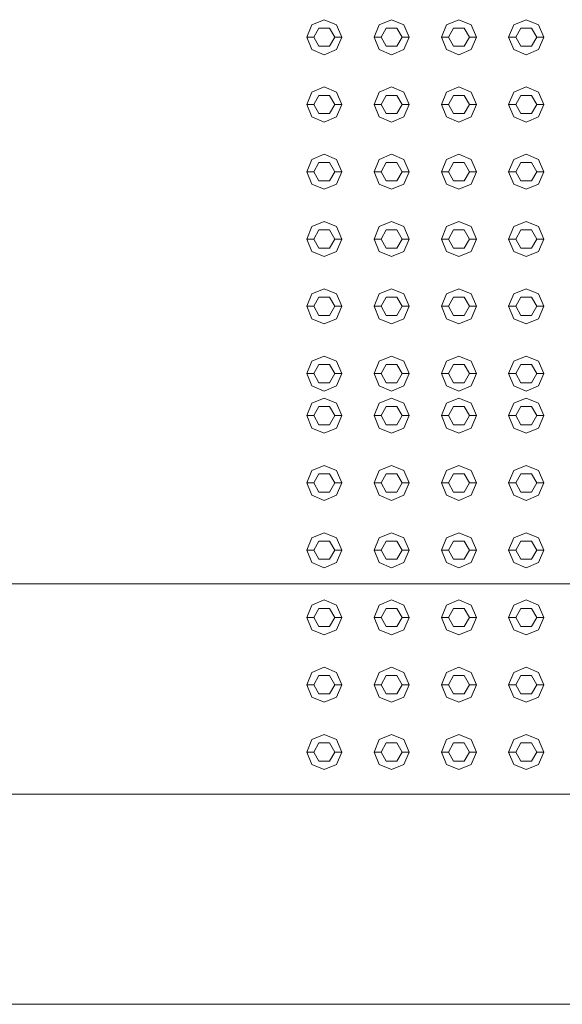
# Model space of a CAD drawing. Header units: millimetres. Extents: x -261 to 187, y -214 to 106.
# Tile 204 of 256: x -191.704 to -191.317, y -162.051 to -161.348. Entities that reach past the tile are written whole.
import ezdxf

# ---------------------------------------------------------------- set-up
doc = ezdxf.new("R2010")
doc.units = ezdxf.units.MM
doc.header["$LTSCALE"] = 0.005
doc.header["$MEASUREMENT"] = 0
for name, color, linetype, lineweight in [('IFC-Elemento construtivo genérico-Contorno', 9, 'Continuous', 5), ('IFC-Parede-Contorno', 9, 'Continuous', 5), ('IFC-Viga-Contorno', 9, 'Continuous', 5)]:
    doc.layers.add(name, color=color, linetype=linetype, lineweight=lineweight)

msp = doc.modelspace()

# ---------------------------------------------------------------- linework, layer by layer
at = {"layer": 'IFC-Elemento construtivo genérico-Contorno', "lineweight": 5}
for p, q in [((-191.49587, -161.35194), (-191.48703, -161.34828)), ((-191.48703, -161.34828), (-191.47819, -161.35194)), ((-191.44787, -161.35194), (-191.43903, -161.34828)), ((-191.43903, -161.34828), (-191.43019, -161.35194)), ((-191.39987, -161.35194), (-191.39104, -161.34828)), ((-191.39104, -161.34828), (-191.3822, -161.35194)), ((-191.35188, -161.35194), (-191.34304, -161.34828)), ((-191.34304, -161.34828), (-191.3342, -161.35194)), ((-191.49952, -161.36078), (-191.49587, -161.35194)), ((-191.49453, -161.36078), (-191.49078, -161.35429)), ((-191.49078, -161.35429), (-191.48328, -161.35429)), ((-191.48328, -161.35429), (-191.47953, -161.36078)), ((-191.47819, -161.35194), (-191.47453, -161.36078)), ((-191.45153, -161.36078), (-191.44787, -161.35194)), ((-191.44653, -161.36078), (-191.44278, -161.35429)), ((-191.44278, -161.35429), (-191.43528, -161.35429)), ((-191.43528, -161.35429), (-191.43153, -161.36078)), ((-191.43019, -161.35194), (-191.42653, -161.36078)), ((-191.40353, -161.36078), (-191.39987, -161.35194)), ((-191.39853, -161.36078), (-191.39478, -161.35429)), ((-191.39478, -161.35429), (-191.38729, -161.35429)), ((-191.38729, -161.35429), (-191.38354, -161.36078)), ((-191.3822, -161.35194), (-191.37854, -161.36078)), ((-191.35554, -161.36078), (-191.35188, -161.35194)), ((-191.35054, -161.36078), (-191.34679, -161.35429)), ((-191.34679, -161.35429), (-191.33929, -161.35429)), ((-191.33929, -161.35429), (-191.33554, -161.36078)), ((-191.3342, -161.35194), (-191.33054, -161.36078)), ((-191.49952, -161.36078), (-191.49453, -161.36078)), ((-191.49952, -161.36078), (-191.49587, -161.36962)), ((-191.49453, -161.36078), (-191.49078, -161.36727)), ((-191.48328, -161.36727), (-191.47953, -161.36078)), ((-191.47953, -161.36078), (-191.47453, -161.36078)), ((-191.47819, -161.36962), (-191.47453, -161.36078)), ((-191.45153, -161.36078), (-191.44653, -161.36078)), ((-191.45153, -161.36078), (-191.44787, -161.36962)), ((-191.44653, -161.36078), (-191.44278, -161.36727)), ((-191.43528, -161.36727), (-191.43153, -161.36078)), ((-191.43153, -161.36078), (-191.42653, -161.36078)), ((-191.43019, -161.36962), (-191.42653, -161.36078)), ((-191.40353, -161.36078), (-191.39853, -161.36078)), ((-191.40353, -161.36078), (-191.39987, -161.36962)), ((-191.39853, -161.36078), (-191.39478, -161.36727)), ((-191.38729, -161.36727), (-191.38354, -161.36078)), ((-191.38354, -161.36078), (-191.37854, -161.36078)), ((-191.3822, -161.36962), (-191.37854, -161.36078)), ((-191.35554, -161.36078), (-191.35054, -161.36078)), ((-191.35554, -161.36078), (-191.35188, -161.36962)), ((-191.35054, -161.36078), (-191.34679, -161.36727)), ((-191.33929, -161.36727), (-191.33554, -161.36078)), ((-191.33554, -161.36078), (-191.33054, -161.36078)), ((-191.3342, -161.36962), (-191.33054, -161.36078)), ((-191.49587, -161.36962), (-191.48703, -161.37328)), ((-191.49078, -161.36727), (-191.48328, -161.36727)), ((-191.48703, -161.37328), (-191.47819, -161.36962)), ((-191.44787, -161.36962), (-191.43903, -161.37328)), ((-191.44278, -161.36727), (-191.43528, -161.36727)), ((-191.43903, -161.37328), (-191.43019, -161.36962)), ((-191.39987, -161.36962), (-191.39104, -161.37328)), ((-191.39478, -161.36727), (-191.38729, -161.36727)), ((-191.39104, -161.37328), (-191.3822, -161.36962)), ((-191.35188, -161.36962), (-191.34304, -161.37328)), ((-191.34679, -161.36727), (-191.33929, -161.36727)), ((-191.34304, -161.37328), (-191.3342, -161.36962)), ((-191.49952, -161.40877), (-191.49587, -161.39994)), ((-191.49587, -161.39994), (-191.48703, -161.39628)), ((-191.48703, -161.39628), (-191.47819, -161.39994)), ((-191.47819, -161.39994), (-191.47453, -161.40877)), ((-191.45153, -161.40877), (-191.44787, -161.39994)), ((-191.44787, -161.39994), (-191.43903, -161.39628)), ((-191.43903, -161.39628), (-191.43019, -161.39994)), ((-191.43019, -161.39994), (-191.42653, -161.40877)), ((-191.40353, -161.40877), (-191.39987, -161.39994)), ((-191.39987, -161.39994), (-191.39104, -161.39628)), ((-191.39104, -161.39628), (-191.3822, -161.39994)), ((-191.3822, -161.39994), (-191.37854, -161.40877)), ((-191.35554, -161.40877), (-191.35188, -161.39994)), ((-191.35188, -161.39994), (-191.34304, -161.39628)), ((-191.34304, -161.39628), (-191.3342, -161.39994)), ((-191.3342, -161.39994), (-191.33054, -161.40877)), ((-191.49453, -161.40877), (-191.49078, -161.40228)), ((-191.49078, -161.40228), (-191.48328, -161.40228)), ((-191.48328, -161.40228), (-191.47953, -161.40877)), ((-191.44653, -161.40877), (-191.44278, -161.40228)), ((-191.44278, -161.40228), (-191.43528, -161.40228)), ((-191.43528, -161.40228), (-191.43153, -161.40877)), ((-191.39853, -161.40877), (-191.39478, -161.40228)), ((-191.39478, -161.40228), (-191.38729, -161.40228)), ((-191.38729, -161.40228), (-191.38354, -161.40877)), ((-191.35054, -161.40877), (-191.34679, -161.40228)), ((-191.34679, -161.40228), (-191.33929, -161.40228)), ((-191.33929, -161.40228), (-191.33554, -161.40877)), ((-191.49952, -161.40877), (-191.49453, -161.40877)), ((-191.49952, -161.40877), (-191.49587, -161.41762)), ((-191.49453, -161.40877), (-191.49078, -161.41527)), ((-191.48328, -161.41527), (-191.47953, -161.40877)), ((-191.47953, -161.40877), (-191.47453, -161.40877)), ((-191.47819, -161.41762), (-191.47453, -161.40877)), ((-191.45153, -161.40877), (-191.44653, -161.40877)), ((-191.45153, -161.40877), (-191.44787, -161.41762)), ((-191.44653, -161.40877), (-191.44278, -161.41527)), ((-191.43528, -161.41527), (-191.43153, -161.40877)), ((-191.43153, -161.40877), (-191.42653, -161.40877)), ((-191.43019, -161.41762), (-191.42653, -161.40877)), ((-191.40353, -161.40877), (-191.39853, -161.40877)), ((-191.40353, -161.40877), (-191.39987, -161.41762)), ((-191.39853, -161.40877), (-191.39478, -161.41527)), ((-191.38729, -161.41527), (-191.38354, -161.40877)), ((-191.38354, -161.40877), (-191.37854, -161.40877)), ((-191.3822, -161.41762), (-191.37854, -161.40877)), ((-191.35554, -161.40877), (-191.35054, -161.40877)), ((-191.35554, -161.40877), (-191.35188, -161.41762)), ((-191.35054, -161.40877), (-191.34679, -161.41527)), ((-191.33929, -161.41527), (-191.33554, -161.40877)), ((-191.33554, -161.40877), (-191.33054, -161.40877)), ((-191.3342, -161.41762), (-191.33054, -161.40877)), ((-191.49587, -161.41762), (-191.48703, -161.42127)), ((-191.49078, -161.41527), (-191.48328, -161.41527)), ((-191.48703, -161.42127), (-191.47819, -161.41762)), ((-191.44787, -161.41762), (-191.43903, -161.42127)), ((-191.44278, -161.41527), (-191.43528, -161.41527)), ((-191.43903, -161.42127), (-191.43019, -161.41762)), ((-191.39987, -161.41762), (-191.39104, -161.42127)), ((-191.39478, -161.41527), (-191.38729, -161.41527)), ((-191.39104, -161.42127), (-191.3822, -161.41762)), ((-191.35188, -161.41762), (-191.34304, -161.42127)), ((-191.34679, -161.41527), (-191.33929, -161.41527)), ((-191.34304, -161.42127), (-191.3342, -161.41762)), ((-191.49952, -161.45677), (-191.49587, -161.44794)), ((-191.49587, -161.44794), (-191.48703, -161.44427)), ((-191.48703, -161.44427), (-191.47819, -161.44794)), ((-191.47819, -161.44794), (-191.47453, -161.45677)), ((-191.45153, -161.45677), (-191.44787, -161.44794)), ((-191.44787, -161.44794), (-191.43903, -161.44427)), ((-191.43903, -161.44427), (-191.43019, -161.44794)), ((-191.43019, -161.44794), (-191.42653, -161.45677)), ((-191.40353, -161.45677), (-191.39987, -161.44794)), ((-191.39987, -161.44794), (-191.39104, -161.44427)), ((-191.39104, -161.44427), (-191.3822, -161.44794)), ((-191.3822, -161.44794), (-191.37854, -161.45677)), ((-191.35554, -161.45677), (-191.35188, -161.44794)), ((-191.35188, -161.44794), (-191.34304, -161.44427)), ((-191.34304, -161.44427), (-191.3342, -161.44794)), ((-191.3342, -161.44794), (-191.33054, -161.45677)), ((-191.49453, -161.45677), (-191.49078, -161.45028)), ((-191.49078, -161.45028), (-191.48328, -161.45028)), ((-191.48328, -161.45028), (-191.47953, -161.45677)), ((-191.44653, -161.45677), (-191.44278, -161.45028)), ((-191.44278, -161.45028), (-191.43528, -161.45028)), ((-191.43528, -161.45028), (-191.43153, -161.45677)), ((-191.39853, -161.45677), (-191.39478, -161.45028)), ((-191.39478, -161.45028), (-191.38729, -161.45028)), ((-191.38729, -161.45028), (-191.38354, -161.45677)), ((-191.35054, -161.45677), (-191.34679, -161.45028)), ((-191.34679, -161.45028), (-191.33929, -161.45028)), ((-191.33929, -161.45028), (-191.33554, -161.45677)), ((-191.49952, -161.45677), (-191.49453, -161.45677)), ((-191.49952, -161.45677), (-191.49587, -161.46561)), ((-191.49453, -161.45677), (-191.49078, -161.46327)), ((-191.49078, -161.46327), (-191.48328, -161.46327)), ((-191.48328, -161.46327), (-191.47953, -161.45677)), ((-191.47953, -161.45677), (-191.47453, -161.45677)), ((-191.47819, -161.46561), (-191.47453, -161.45677)), ((-191.45153, -161.45677), (-191.44653, -161.45677)), ((-191.45153, -161.45677), (-191.44787, -161.46561)), ((-191.44653, -161.45677), (-191.44278, -161.46327)), ((-191.44278, -161.46327), (-191.43528, -161.46327)), ((-191.43528, -161.46327), (-191.43153, -161.45677)), ((-191.43153, -161.45677), (-191.42653, -161.45677)), ((-191.43019, -161.46561), (-191.42653, -161.45677)), ((-191.40353, -161.45677), (-191.39853, -161.45677)), ((-191.40353, -161.45677), (-191.39987, -161.46561)), ((-191.39853, -161.45677), (-191.39478, -161.46327)), ((-191.39478, -161.46327), (-191.38729, -161.46327)), ((-191.38729, -161.46327), (-191.38354, -161.45677)), ((-191.38354, -161.45677), (-191.37854, -161.45677)), ((-191.3822, -161.46561), (-191.37854, -161.45677)), ((-191.35554, -161.45677), (-191.35054, -161.45677)), ((-191.35554, -161.45677), (-191.35188, -161.46561)), ((-191.35054, -161.45677), (-191.34679, -161.46327)), ((-191.34679, -161.46327), (-191.33929, -161.46327)), ((-191.33929, -161.46327), (-191.33554, -161.45677)), ((-191.33554, -161.45677), (-191.33054, -161.45677)), ((-191.3342, -161.46561), (-191.33054, -161.45677)), ((-191.49587, -161.46561), (-191.48703, -161.46927)), ((-191.48703, -161.46927), (-191.47819, -161.46561)), ((-191.44787, -161.46561), (-191.43903, -161.46927)), ((-191.43903, -161.46927), (-191.43019, -161.46561)), ((-191.39987, -161.46561), (-191.39104, -161.46927)), ((-191.39104, -161.46927), (-191.3822, -161.46561)), ((-191.35188, -161.46561), (-191.34304, -161.46927)), ((-191.34304, -161.46927), (-191.3342, -161.46561)), ((-191.49952, -161.50477), (-191.49587, -161.49593)), ((-191.49587, -161.49593), (-191.48703, -161.49227)), ((-191.49453, -161.50477), (-191.49078, -161.49827)), ((-191.49078, -161.49827), (-191.48328, -161.49827)), ((-191.48703, -161.49227), (-191.47819, -161.49593)), ((-191.48328, -161.49827), (-191.47953, -161.50477)), ((-191.47819, -161.49593), (-191.47453, -161.50477)), ((-191.45153, -161.50477), (-191.44787, -161.49593)), ((-191.44787, -161.49593), (-191.43903, -161.49227)), ((-191.44653, -161.50477), (-191.44278, -161.49827)), ((-191.44278, -161.49827), (-191.43528, -161.49827)), ((-191.43903, -161.49227), (-191.43019, -161.49593)), ((-191.43528, -161.49827), (-191.43153, -161.50477)), ((-191.43019, -161.49593), (-191.42653, -161.50477)), ((-191.40353, -161.50477), (-191.39987, -161.49593)), ((-191.39987, -161.49593), (-191.39104, -161.49227)), ((-191.39853, -161.50477), (-191.39478, -161.49827)), ((-191.39478, -161.49827), (-191.38729, -161.49827)), ((-191.39104, -161.49227), (-191.3822, -161.49593)), ((-191.38729, -161.49827), (-191.38354, -161.50477)), ((-191.3822, -161.49593), (-191.37854, -161.50477)), ((-191.35554, -161.50477), (-191.35188, -161.49593)), ((-191.35188, -161.49593), (-191.34304, -161.49227)), ((-191.35054, -161.50477), (-191.34679, -161.49827)), ((-191.34679, -161.49827), (-191.33929, -161.49827)), ((-191.34304, -161.49227), (-191.3342, -161.49593)), ((-191.33929, -161.49827), (-191.33554, -161.50477)), ((-191.3342, -161.49593), (-191.33054, -161.50477)), ((-191.49952, -161.50477), (-191.49453, -161.50477)), ((-191.49952, -161.50477), (-191.49587, -161.51361)), ((-191.49453, -161.50477), (-191.49078, -161.51126)), ((-191.48328, -161.51126), (-191.47953, -161.50477)), ((-191.47953, -161.50477), (-191.47453, -161.50477)), ((-191.47819, -161.51361), (-191.47453, -161.50477)), ((-191.45153, -161.50477), (-191.44653, -161.50477)), ((-191.45153, -161.50477), (-191.44787, -161.51361)), ((-191.44653, -161.50477), (-191.44278, -161.51126)), ((-191.43528, -161.51126), (-191.43153, -161.50477)), ((-191.43153, -161.50477), (-191.42653, -161.50477)), ((-191.43019, -161.51361), (-191.42653, -161.50477)), ((-191.40353, -161.50477), (-191.39853, -161.50477)), ((-191.40353, -161.50477), (-191.39987, -161.51361)), ((-191.39853, -161.50477), (-191.39478, -161.51126)), ((-191.38729, -161.51126), (-191.38354, -161.50477)), ((-191.38354, -161.50477), (-191.37854, -161.50477)), ((-191.3822, -161.51361), (-191.37854, -161.50477)), ((-191.35554, -161.50477), (-191.35054, -161.50477)), ((-191.35554, -161.50477), (-191.35188, -161.51361)), ((-191.35054, -161.50477), (-191.34679, -161.51126)), ((-191.33929, -161.51126), (-191.33554, -161.50477)), ((-191.33554, -161.50477), (-191.33054, -161.50477)), ((-191.3342, -161.51361), (-191.33054, -161.50477)), ((-191.49078, -161.51126), (-191.48328, -161.51126)), ((-191.44278, -161.51126), (-191.43528, -161.51126)), ((-191.39478, -161.51126), (-191.38729, -161.51126)), ((-191.34679, -161.51126), (-191.33929, -161.51126)), ((-191.49587, -161.51361), (-191.48703, -161.51727)), ((-191.48703, -161.51727), (-191.47819, -161.51361)), ((-191.44787, -161.51361), (-191.43903, -161.51727)), ((-191.43903, -161.51727), (-191.43019, -161.51361)), ((-191.39987, -161.51361), (-191.39104, -161.51727)), ((-191.39104, -161.51727), (-191.3822, -161.51361)), ((-191.35188, -161.51361), (-191.34304, -161.51727)), ((-191.34304, -161.51727), (-191.3342, -161.51361)), ((-191.49587, -161.54392), (-191.48703, -161.54027)), ((-191.48703, -161.54027), (-191.47819, -161.54392)), ((-191.44787, -161.54392), (-191.43903, -161.54027)), ((-191.43903, -161.54027), (-191.43019, -161.54392)), ((-191.39987, -161.54392), (-191.39104, -161.54027)), ((-191.39104, -161.54027), (-191.3822, -161.54392)), ((-191.35188, -161.54392), (-191.34304, -161.54027)), ((-191.34304, -161.54027), (-191.3342, -161.54392)), ((-191.49952, -161.55277), (-191.49587, -161.54392)), ((-191.49453, -161.55277), (-191.49078, -161.54627)), ((-191.49078, -161.54627), (-191.48328, -161.54627)), ((-191.48328, -161.54627), (-191.47953, -161.55277)), ((-191.47819, -161.54392), (-191.47453, -161.55277)), ((-191.45153, -161.55277), (-191.44787, -161.54392)), ((-191.44653, -161.55277), (-191.44278, -161.54627)), ((-191.44278, -161.54627), (-191.43528, -161.54627)), ((-191.43528, -161.54627), (-191.43153, -161.55277)), ((-191.43019, -161.54392), (-191.42653, -161.55277)), ((-191.40353, -161.55277), (-191.39987, -161.54392)), ((-191.39853, -161.55277), (-191.39478, -161.54627)), ((-191.39478, -161.54627), (-191.38729, -161.54627)), ((-191.38729, -161.54627), (-191.38354, -161.55277)), ((-191.3822, -161.54392), (-191.37854, -161.55277)), ((-191.35554, -161.55277), (-191.35188, -161.54392)), ((-191.35054, -161.55277), (-191.34679, -161.54627)), ((-191.34679, -161.54627), (-191.33929, -161.54627)), ((-191.33929, -161.54627), (-191.33554, -161.55277)), ((-191.3342, -161.54392), (-191.33054, -161.55277)), ((-191.49952, -161.55277), (-191.49453, -161.55277)), ((-191.49952, -161.55277), (-191.49587, -161.5616)), ((-191.49453, -161.55277), (-191.49078, -161.55926)), ((-191.48328, -161.55926), (-191.47953, -161.55277)), ((-191.47953, -161.55277), (-191.47453, -161.55277)), ((-191.47819, -161.5616), (-191.47453, -161.55277)), ((-191.45153, -161.55277), (-191.44653, -161.55277)), ((-191.45153, -161.55277), (-191.44787, -161.5616)), ((-191.44653, -161.55277), (-191.44278, -161.55926)), ((-191.43528, -161.55926), (-191.43153, -161.55277)), ((-191.43153, -161.55277), (-191.42653, -161.55277)), ((-191.43019, -161.5616), (-191.42653, -161.55277)), ((-191.40353, -161.55277), (-191.39853, -161.55277)), ((-191.40353, -161.55277), (-191.39987, -161.5616)), ((-191.39853, -161.55277), (-191.39478, -161.55926)), ((-191.38729, -161.55926), (-191.38354, -161.55277)), ((-191.38354, -161.55277), (-191.37854, -161.55277)), ((-191.3822, -161.5616), (-191.37854, -161.55277)), ((-191.35554, -161.55277), (-191.35054, -161.55277)), ((-191.35554, -161.55277), (-191.35188, -161.5616)), ((-191.35054, -161.55277), (-191.34679, -161.55926)), ((-191.33929, -161.55926), (-191.33554, -161.55277)), ((-191.33554, -161.55277), (-191.33054, -161.55277)), ((-191.3342, -161.5616), (-191.33054, -161.55277)), ((-191.49587, -161.5616), (-191.48703, -161.56527)), ((-191.49078, -161.55926), (-191.48328, -161.55926)), ((-191.48703, -161.56527), (-191.47819, -161.5616)), ((-191.44787, -161.5616), (-191.43903, -161.56527)), ((-191.44278, -161.55926), (-191.43528, -161.55926)), ((-191.43903, -161.56527), (-191.43019, -161.5616)), ((-191.39987, -161.5616), (-191.39104, -161.56527)), ((-191.39478, -161.55926), (-191.38729, -161.55926)), ((-191.39104, -161.56527), (-191.3822, -161.5616)), ((-191.35188, -161.5616), (-191.34304, -161.56527)), ((-191.34679, -161.55926), (-191.33929, -161.55926)), ((-191.34304, -161.56527), (-191.3342, -161.5616)), ((-191.49587, -161.59192), (-191.48703, -161.58826)), ((-191.48703, -161.58826), (-191.47819, -161.59192)), ((-191.44787, -161.59192), (-191.43903, -161.58826)), ((-191.43903, -161.58826), (-191.43019, -161.59192)), ((-191.39987, -161.59192), (-191.39104, -161.58826)), ((-191.39104, -161.58826), (-191.3822, -161.59192)), ((-191.35188, -161.59192), (-191.34304, -161.58826)), ((-191.34304, -161.58826), (-191.3342, -161.59192)), ((-191.49952, -161.60076), (-191.49587, -161.59192)), ((-191.49453, -161.60076), (-191.49078, -161.59427)), ((-191.49078, -161.59427), (-191.48328, -161.59427)), ((-191.48328, -161.59427), (-191.47953, -161.60076)), ((-191.47819, -161.59192), (-191.47453, -161.60076)), ((-191.45153, -161.60076), (-191.44787, -161.59192)), ((-191.44653, -161.60076), (-191.44278, -161.59427)), ((-191.44278, -161.59427), (-191.43528, -161.59427)), ((-191.43528, -161.59427), (-191.43153, -161.60076)), ((-191.43019, -161.59192), (-191.42653, -161.60076)), ((-191.40353, -161.60076), (-191.39987, -161.59192)), ((-191.39853, -161.60076), (-191.39478, -161.59427)), ((-191.39478, -161.59427), (-191.38729, -161.59427)), ((-191.38729, -161.59427), (-191.38354, -161.60076)), ((-191.3822, -161.59192), (-191.37854, -161.60076)), ((-191.35554, -161.60076), (-191.35188, -161.59192)), ((-191.35054, -161.60076), (-191.34679, -161.59427)), ((-191.34679, -161.59427), (-191.33929, -161.59427)), ((-191.33929, -161.59427), (-191.33554, -161.60076)), ((-191.3342, -161.59192), (-191.33054, -161.60076)), ((-191.49952, -161.60076), (-191.49453, -161.60076)), ((-191.49952, -161.60076), (-191.49587, -161.6096)), ((-191.49453, -161.60076), (-191.49078, -161.60725)), ((-191.48328, -161.60725), (-191.47953, -161.60076)), ((-191.47953, -161.60076), (-191.47453, -161.60076)), ((-191.47819, -161.6096), (-191.47453, -161.60076)), ((-191.45153, -161.60076), (-191.44653, -161.60076)), ((-191.45153, -161.60076), (-191.44787, -161.6096)), ((-191.44653, -161.60076), (-191.44278, -161.60725)), ((-191.43528, -161.60725), (-191.43153, -161.60076)), ((-191.43153, -161.60076), (-191.42653, -161.60076)), ((-191.43019, -161.6096), (-191.42653, -161.60076)), ((-191.40353, -161.60076), (-191.39853, -161.60076)), ((-191.40353, -161.60076), (-191.39987, -161.6096)), ((-191.39853, -161.60076), (-191.39478, -161.60725)), ((-191.38729, -161.60725), (-191.38354, -161.60076)), ((-191.38354, -161.60076), (-191.37854, -161.60076)), ((-191.3822, -161.6096), (-191.37854, -161.60076)), ((-191.35554, -161.60076), (-191.35054, -161.60076)), ((-191.35554, -161.60076), (-191.35188, -161.6096)), ((-191.35054, -161.60076), (-191.34679, -161.60725)), ((-191.33929, -161.60725), (-191.33554, -161.60076)), ((-191.33554, -161.60076), (-191.33054, -161.60076)), ((-191.3342, -161.6096), (-191.33054, -161.60076)), ((-191.49587, -161.6096), (-191.48703, -161.61326)), ((-191.49078, -161.60725), (-191.48328, -161.60725)), ((-191.48703, -161.61326), (-191.47819, -161.6096)), ((-191.44787, -161.6096), (-191.43903, -161.61326)), ((-191.44278, -161.60725), (-191.43528, -161.60725)), ((-191.43903, -161.61326), (-191.43019, -161.6096)), ((-191.39987, -161.6096), (-191.39104, -161.61326)), ((-191.39478, -161.60725), (-191.38729, -161.60725)), ((-191.39104, -161.61326), (-191.3822, -161.6096)), ((-191.35188, -161.6096), (-191.34304, -161.61326)), ((-191.34679, -161.60725), (-191.33929, -161.60725)), ((-191.34304, -161.61326), (-191.3342, -161.6096)), ((-191.49952, -161.63076), (-191.49587, -161.62192)), ((-191.49587, -161.62192), (-191.48703, -161.61826)), ((-191.49453, -161.63076), (-191.49078, -161.62427)), ((-191.49078, -161.62427), (-191.48328, -161.62427)), ((-191.48703, -161.61826), (-191.47819, -161.62192)), ((-191.48328, -161.62427), (-191.47953, -161.63076)), ((-191.47819, -161.62192), (-191.47453, -161.63076)), ((-191.45153, -161.63076), (-191.44787, -161.62192)), ((-191.44787, -161.62192), (-191.43903, -161.61826)), ((-191.44653, -161.63076), (-191.44278, -161.62427)), ((-191.44278, -161.62427), (-191.43528, -161.62427)), ((-191.43903, -161.61826), (-191.43019, -161.62192)), ((-191.43528, -161.62427), (-191.43153, -161.63076)), ((-191.43019, -161.62192), (-191.42653, -161.63076)), ((-191.40353, -161.63076), (-191.39987, -161.62192)), ((-191.39987, -161.62192), (-191.39104, -161.61826)), ((-191.39853, -161.63076), (-191.39478, -161.62427)), ((-191.39478, -161.62427), (-191.38729, -161.62427)), ((-191.39104, -161.61826), (-191.3822, -161.62192)), ((-191.38729, -161.62427), (-191.38354, -161.63076)), ((-191.3822, -161.62192), (-191.37854, -161.63076)), ((-191.35554, -161.63076), (-191.35188, -161.62192)), ((-191.35188, -161.62192), (-191.34304, -161.61826)), ((-191.35054, -161.63076), (-191.34679, -161.62427)), ((-191.34679, -161.62427), (-191.33929, -161.62427)), ((-191.34304, -161.61826), (-191.3342, -161.62192)), ((-191.33929, -161.62427), (-191.33554, -161.63076)), ((-191.3342, -161.62192), (-191.33054, -161.63076)), ((-191.49952, -161.63076), (-191.49453, -161.63076)), ((-191.49952, -161.63076), (-191.49587, -161.6396)), ((-191.49453, -161.63076), (-191.49078, -161.63725)), ((-191.48328, -161.63725), (-191.47953, -161.63076)), ((-191.47953, -161.63076), (-191.47453, -161.63076)), ((-191.47819, -161.6396), (-191.47453, -161.63076)), ((-191.45153, -161.63076), (-191.44653, -161.63076)), ((-191.45153, -161.63076), (-191.44787, -161.6396)), ((-191.44653, -161.63076), (-191.44278, -161.63725)), ((-191.43528, -161.63725), (-191.43153, -161.63076)), ((-191.43153, -161.63076), (-191.42653, -161.63076)), ((-191.43019, -161.6396), (-191.42653, -161.63076)), ((-191.40353, -161.63076), (-191.39853, -161.63076)), ((-191.40353, -161.63076), (-191.39987, -161.6396)), ((-191.39853, -161.63076), (-191.39478, -161.63725)), ((-191.38729, -161.63725), (-191.38354, -161.63076)), ((-191.38354, -161.63076), (-191.37854, -161.63076)), ((-191.3822, -161.6396), (-191.37854, -161.63076)), ((-191.35554, -161.63076), (-191.35054, -161.63076)), ((-191.35554, -161.63076), (-191.35188, -161.6396)), ((-191.35054, -161.63076), (-191.34679, -161.63725)), ((-191.33929, -161.63725), (-191.33554, -161.63076)), ((-191.33554, -161.63076), (-191.33054, -161.63076)), ((-191.3342, -161.6396), (-191.33054, -161.63076)), ((-191.49078, -161.63725), (-191.48328, -161.63725)), ((-191.44278, -161.63725), (-191.43528, -161.63725)), ((-191.39478, -161.63725), (-191.38729, -161.63725)), ((-191.34679, -161.63725), (-191.33929, -161.63725)), ((-191.49587, -161.6396), (-191.48703, -161.64326)), ((-191.48703, -161.64326), (-191.47819, -161.6396)), ((-191.44787, -161.6396), (-191.43903, -161.64326)), ((-191.43903, -161.64326), (-191.43019, -161.6396)), ((-191.39987, -161.6396), (-191.39104, -161.64326)), ((-191.39104, -161.64326), (-191.3822, -161.6396)), ((-191.35188, -161.6396), (-191.34304, -161.64326)), ((-191.34304, -161.64326), (-191.3342, -161.6396)), ((-191.49587, -161.66992), (-191.48703, -161.66625)), ((-191.48703, -161.66625), (-191.47819, -161.66992)), ((-191.44787, -161.66992), (-191.43903, -161.66625)), ((-191.43903, -161.66625), (-191.43019, -161.66992)), ((-191.39987, -161.66992), (-191.39104, -161.66625)), ((-191.39104, -161.66625), (-191.3822, -161.66992)), ((-191.35188, -161.66992), (-191.34304, -161.66625)), ((-191.34304, -161.66625), (-191.3342, -161.66992)), ((-191.49952, -161.67875), (-191.49587, -161.66992)), ((-191.49453, -161.67875), (-191.49078, -161.67226)), ((-191.49078, -161.67226), (-191.48328, -161.67226)), ((-191.48328, -161.67226), (-191.47953, -161.67875)), ((-191.47819, -161.66992), (-191.47453, -161.67875)), ((-191.45153, -161.67875), (-191.44787, -161.66992)), ((-191.44653, -161.67875), (-191.44278, -161.67226)), ((-191.44278, -161.67226), (-191.43528, -161.67226)), ((-191.43528, -161.67226), (-191.43153, -161.67875)), ((-191.43019, -161.66992), (-191.42653, -161.67875)), ((-191.40353, -161.67875), (-191.39987, -161.66992)), ((-191.39853, -161.67875), (-191.39478, -161.67226)), ((-191.39478, -161.67226), (-191.38729, -161.67226)), ((-191.38729, -161.67226), (-191.38354, -161.67875)), ((-191.3822, -161.66992), (-191.37854, -161.67875)), ((-191.35554, -161.67875), (-191.35188, -161.66992)), ((-191.35054, -161.67875), (-191.34679, -161.67226)), ((-191.34679, -161.67226), (-191.33929, -161.67226)), ((-191.33929, -161.67226), (-191.33554, -161.67875)), ((-191.3342, -161.66992), (-191.33054, -161.67875)), ((-191.49952, -161.67875), (-191.49453, -161.67875)), ((-191.49952, -161.67875), (-191.49587, -161.68759)), ((-191.49453, -161.67875), (-191.49078, -161.68525)), ((-191.48328, -161.68525), (-191.47953, -161.67875)), ((-191.47953, -161.67875), (-191.47453, -161.67875)), ((-191.47819, -161.68759), (-191.47453, -161.67875)), ((-191.45153, -161.67875), (-191.44653, -161.67875)), ((-191.45153, -161.67875), (-191.44787, -161.68759)), ((-191.44653, -161.67875), (-191.44278, -161.68525)), ((-191.43528, -161.68525), (-191.43153, -161.67875)), ((-191.43153, -161.67875), (-191.42653, -161.67875)), ((-191.43019, -161.68759), (-191.42653, -161.67875)), ((-191.40353, -161.67875), (-191.39853, -161.67875)), ((-191.40353, -161.67875), (-191.39987, -161.68759)), ((-191.39853, -161.67875), (-191.39478, -161.68525)), ((-191.38729, -161.68525), (-191.38354, -161.67875)), ((-191.38354, -161.67875), (-191.37854, -161.67875)), ((-191.3822, -161.68759), (-191.37854, -161.67875)), ((-191.35554, -161.67875), (-191.35054, -161.67875)), ((-191.35554, -161.67875), (-191.35188, -161.68759)), ((-191.35054, -161.67875), (-191.34679, -161.68525)), ((-191.33929, -161.68525), (-191.33554, -161.67875)), ((-191.33554, -161.67875), (-191.33054, -161.67875)), ((-191.3342, -161.68759), (-191.33054, -161.67875)), ((-191.49587, -161.68759), (-191.48703, -161.69125)), ((-191.49078, -161.68525), (-191.48328, -161.68525)), ((-191.48703, -161.69125), (-191.47819, -161.68759)), ((-191.44787, -161.68759), (-191.43903, -161.69125)), ((-191.44278, -161.68525), (-191.43528, -161.68525)), ((-191.43903, -161.69125), (-191.43019, -161.68759)), ((-191.39987, -161.68759), (-191.39104, -161.69125)), ((-191.39478, -161.68525), (-191.38729, -161.68525)), ((-191.39104, -161.69125), (-191.3822, -161.68759)), ((-191.35188, -161.68759), (-191.34304, -161.69125)), ((-191.34679, -161.68525), (-191.33929, -161.68525)), ((-191.34304, -161.69125), (-191.3342, -161.68759)), ((-191.49587, -161.71791), (-191.48703, -161.71425)), ((-191.48703, -161.71425), (-191.47819, -161.71791)), ((-191.44787, -161.71791), (-191.43903, -161.71425)), ((-191.43903, -161.71425), (-191.43019, -161.71791)), ((-191.39987, -161.71791), (-191.39104, -161.71425)), ((-191.39104, -161.71425), (-191.3822, -161.71791)), ((-191.35188, -161.71791), (-191.34304, -161.71425)), ((-191.34304, -161.71425), (-191.3342, -161.71791)), ((-191.49952, -161.72675), (-191.49587, -161.71791)), ((-191.49453, -161.72675), (-191.49078, -161.72026)), ((-191.49078, -161.72026), (-191.48328, -161.72026)), ((-191.48328, -161.72026), (-191.47953, -161.72675)), ((-191.47819, -161.71791), (-191.47453, -161.72675)), ((-191.45153, -161.72675), (-191.44787, -161.71791)), ((-191.44653, -161.72675), (-191.44278, -161.72026)), ((-191.44278, -161.72026), (-191.43528, -161.72026)), ((-191.43528, -161.72026), (-191.43153, -161.72675)), ((-191.43019, -161.71791), (-191.42653, -161.72675)), ((-191.40353, -161.72675), (-191.39987, -161.71791)), ((-191.39853, -161.72675), (-191.39478, -161.72026)), ((-191.39478, -161.72026), (-191.38729, -161.72026)), ((-191.38729, -161.72026), (-191.38354, -161.72675)), ((-191.3822, -161.71791), (-191.37854, -161.72675)), ((-191.35554, -161.72675), (-191.35188, -161.71791)), ((-191.35054, -161.72675), (-191.34679, -161.72026)), ((-191.34679, -161.72026), (-191.33929, -161.72026)), ((-191.33929, -161.72026), (-191.33554, -161.72675)), ((-191.3342, -161.71791), (-191.33054, -161.72675)), ((-191.49952, -161.72675), (-191.49453, -161.72675)), ((-191.49952, -161.72675), (-191.49587, -161.73559)), ((-191.49453, -161.72675), (-191.49078, -161.73325)), ((-191.48328, -161.73325), (-191.47953, -161.72675)), ((-191.47953, -161.72675), (-191.47453, -161.72675)), ((-191.47819, -161.73559), (-191.47453, -161.72675)), ((-191.45153, -161.72675), (-191.44653, -161.72675)), ((-191.45153, -161.72675), (-191.44787, -161.73559)), ((-191.44653, -161.72675), (-191.44278, -161.73325)), ((-191.43528, -161.73325), (-191.43153, -161.72675)), ((-191.43153, -161.72675), (-191.42653, -161.72675)), ((-191.43019, -161.73559), (-191.42653, -161.72675)), ((-191.40353, -161.72675), (-191.39853, -161.72675)), ((-191.40353, -161.72675), (-191.39987, -161.73559)), ((-191.39853, -161.72675), (-191.39478, -161.73325)), ((-191.38729, -161.73325), (-191.38354, -161.72675)), ((-191.38354, -161.72675), (-191.37854, -161.72675)), ((-191.3822, -161.73559), (-191.37854, -161.72675)), ((-191.35554, -161.72675), (-191.35054, -161.72675)), ((-191.35554, -161.72675), (-191.35188, -161.73559)), ((-191.35054, -161.72675), (-191.34679, -161.73325)), ((-191.33929, -161.73325), (-191.33554, -161.72675)), ((-191.33554, -161.72675), (-191.33054, -161.72675)), ((-191.3342, -161.73559), (-191.33054, -161.72675)), ((-191.49587, -161.73559), (-191.48703, -161.73925)), ((-191.49078, -161.73325), (-191.48328, -161.73325)), ((-191.48703, -161.73925), (-191.47819, -161.73559)), ((-191.44787, -161.73559), (-191.43903, -161.73925)), ((-191.44278, -161.73325), (-191.43528, -161.73325)), ((-191.43903, -161.73925), (-191.43019, -161.73559)), ((-191.39987, -161.73559), (-191.39104, -161.73925)), ((-191.39478, -161.73325), (-191.38729, -161.73325)), ((-191.39104, -161.73925), (-191.3822, -161.73559)), ((-191.35188, -161.73559), (-191.34304, -161.73925)), ((-191.34679, -161.73325), (-191.33929, -161.73325)), ((-191.34304, -161.73925), (-191.3342, -161.73559)), ((-191.49587, -161.76591), (-191.48703, -161.76225)), ((-191.48703, -161.76225), (-191.47819, -161.76591)), ((-191.44787, -161.76591), (-191.43903, -161.76225)), ((-191.43903, -161.76225), (-191.43019, -161.76591)), ((-191.39987, -161.76591), (-191.39104, -161.76225)), ((-191.39104, -161.76225), (-191.3822, -161.76591)), ((-191.35188, -161.76591), (-191.34304, -161.76225)), ((-191.34304, -161.76225), (-191.3342, -161.76591)), ((-191.49952, -161.77475), (-191.49587, -161.76591)), ((-191.49453, -161.77475), (-191.49078, -161.76825)), ((-191.49078, -161.76825), (-191.48328, -161.76825)), ((-191.48328, -161.76825), (-191.47953, -161.77475)), ((-191.47819, -161.76591), (-191.47453, -161.77475)), ((-191.45153, -161.77475), (-191.44787, -161.76591)), ((-191.44653, -161.77475), (-191.44278, -161.76825)), ((-191.44278, -161.76825), (-191.43528, -161.76825)), ((-191.43528, -161.76825), (-191.43153, -161.77475)), ((-191.43019, -161.76591), (-191.42653, -161.77475)), ((-191.40353, -161.77475), (-191.39987, -161.76591)), ((-191.39853, -161.77475), (-191.39478, -161.76825)), ((-191.39478, -161.76825), (-191.38729, -161.76825)), ((-191.38729, -161.76825), (-191.38354, -161.77475)), ((-191.3822, -161.76591), (-191.37854, -161.77475)), ((-191.35554, -161.77475), (-191.35188, -161.76591)), ((-191.35054, -161.77475), (-191.34679, -161.76825)), ((-191.34679, -161.76825), (-191.33929, -161.76825)), ((-191.33929, -161.76825), (-191.33554, -161.77475)), ((-191.3342, -161.76591), (-191.33054, -161.77475)), ((-191.49952, -161.77475), (-191.49453, -161.77475)), ((-191.49952, -161.77475), (-191.49587, -161.78358)), ((-191.49453, -161.77475), (-191.49078, -161.78124)), ((-191.48328, -161.78124), (-191.47953, -161.77475)), ((-191.47953, -161.77475), (-191.47453, -161.77475)), ((-191.47819, -161.78358), (-191.47453, -161.77475)), ((-191.45153, -161.77475), (-191.44653, -161.77475)), ((-191.45153, -161.77475), (-191.44787, -161.78358)), ((-191.44653, -161.77475), (-191.44278, -161.78124)), ((-191.43528, -161.78124), (-191.43153, -161.77475)), ((-191.43153, -161.77475), (-191.42653, -161.77475)), ((-191.43019, -161.78358), (-191.42653, -161.77475)), ((-191.40353, -161.77475), (-191.39853, -161.77475)), ((-191.40353, -161.77475), (-191.39987, -161.78358)), ((-191.39853, -161.77475), (-191.39478, -161.78124)), ((-191.38729, -161.78124), (-191.38354, -161.77475)), ((-191.38354, -161.77475), (-191.37854, -161.77475)), ((-191.3822, -161.78358), (-191.37854, -161.77475)), ((-191.35554, -161.77475), (-191.35054, -161.77475)), ((-191.35554, -161.77475), (-191.35188, -161.78358)), ((-191.35054, -161.77475), (-191.34679, -161.78124)), ((-191.33929, -161.78124), (-191.33554, -161.77475)), ((-191.33554, -161.77475), (-191.33054, -161.77475)), ((-191.3342, -161.78358), (-191.33054, -161.77475)), ((-191.49587, -161.78358), (-191.48703, -161.78724)), ((-191.49078, -161.78124), (-191.48328, -161.78124)), ((-191.48703, -161.78724), (-191.47819, -161.78358)), ((-191.44787, -161.78358), (-191.43903, -161.78724)), ((-191.44278, -161.78124), (-191.43528, -161.78124)), ((-191.43903, -161.78724), (-191.43019, -161.78358)), ((-191.39987, -161.78358), (-191.39104, -161.78724)), ((-191.39478, -161.78124), (-191.38729, -161.78124)), ((-191.39104, -161.78724), (-191.3822, -161.78358)), ((-191.35188, -161.78358), (-191.34304, -161.78724)), ((-191.34679, -161.78124), (-191.33929, -161.78124)), ((-191.34304, -161.78724), (-191.3342, -161.78358)), ((-191.49952, -161.82274), (-191.49587, -161.8139)), ((-191.49587, -161.8139), (-191.48703, -161.81025)), ((-191.48703, -161.81025), (-191.47819, -161.8139)), ((-191.47819, -161.8139), (-191.47453, -161.82274)), ((-191.45153, -161.82274), (-191.44787, -161.8139)), ((-191.44787, -161.8139), (-191.43903, -161.81025)), ((-191.43903, -161.81025), (-191.43019, -161.8139)), ((-191.43019, -161.8139), (-191.42653, -161.82274)), ((-191.40353, -161.82274), (-191.39987, -161.8139)), ((-191.39987, -161.8139), (-191.39104, -161.81025)), ((-191.39104, -161.81025), (-191.3822, -161.8139)), ((-191.3822, -161.8139), (-191.37854, -161.82274)), ((-191.35554, -161.82274), (-191.35188, -161.8139)), ((-191.35188, -161.8139), (-191.34304, -161.81025)), ((-191.34304, -161.81025), (-191.3342, -161.8139)), ((-191.3342, -161.8139), (-191.33054, -161.82274)), ((-191.49453, -161.82274), (-191.49078, -161.81625)), ((-191.49078, -161.81625), (-191.48328, -161.81625)), ((-191.48328, -161.81625), (-191.47953, -161.82274)), ((-191.44653, -161.82274), (-191.44278, -161.81625)), ((-191.44278, -161.81625), (-191.43528, -161.81625)), ((-191.43528, -161.81625), (-191.43153, -161.82274)), ((-191.39853, -161.82274), (-191.39478, -161.81625)), ((-191.39478, -161.81625), (-191.38729, -161.81625)), ((-191.38729, -161.81625), (-191.38354, -161.82274)), ((-191.35054, -161.82274), (-191.34679, -161.81625)), ((-191.34679, -161.81625), (-191.33929, -161.81625)), ((-191.33929, -161.81625), (-191.33554, -161.82274)), ((-191.49952, -161.82274), (-191.49453, -161.82274)), ((-191.49952, -161.82274), (-191.49587, -161.83158)), ((-191.49453, -161.82274), (-191.49078, -161.82924)), ((-191.48328, -161.82924), (-191.47953, -161.82274)), ((-191.47953, -161.82274), (-191.47453, -161.82274)), ((-191.47819, -161.83158), (-191.47453, -161.82274)), ((-191.45153, -161.82274), (-191.44653, -161.82274)), ((-191.45153, -161.82274), (-191.44787, -161.83158)), ((-191.44653, -161.82274), (-191.44278, -161.82924)), ((-191.43528, -161.82924), (-191.43153, -161.82274)), ((-191.43153, -161.82274), (-191.42653, -161.82274)), ((-191.43019, -161.83158), (-191.42653, -161.82274)), ((-191.40353, -161.82274), (-191.39853, -161.82274)), ((-191.40353, -161.82274), (-191.39987, -161.83158)), ((-191.39853, -161.82274), (-191.39478, -161.82924)), ((-191.38729, -161.82924), (-191.38354, -161.82274)), ((-191.38354, -161.82274), (-191.37854, -161.82274)), ((-191.3822, -161.83158), (-191.37854, -161.82274)), ((-191.35554, -161.82274), (-191.35054, -161.82274)), ((-191.35554, -161.82274), (-191.35188, -161.83158)), ((-191.35054, -161.82274), (-191.34679, -161.82924)), ((-191.33929, -161.82924), (-191.33554, -161.82274)), ((-191.33554, -161.82274), (-191.33054, -161.82274)), ((-191.3342, -161.83158), (-191.33054, -161.82274)), ((-191.49587, -161.83158), (-191.48703, -161.83524)), ((-191.49078, -161.82924), (-191.48328, -161.82924)), ((-191.48703, -161.83524), (-191.47819, -161.83158)), ((-191.44787, -161.83158), (-191.43903, -161.83524)), ((-191.44278, -161.82924), (-191.43528, -161.82924)), ((-191.43903, -161.83524), (-191.43019, -161.83158)), ((-191.39987, -161.83158), (-191.39104, -161.83524)), ((-191.39478, -161.82924), (-191.38729, -161.82924)), ((-191.39104, -161.83524), (-191.3822, -161.83158)), ((-191.35188, -161.83158), (-191.34304, -161.83524)), ((-191.34679, -161.82924), (-191.33929, -161.82924)), ((-191.34304, -161.83524), (-191.3342, -161.83158)), ((-191.49952, -161.87074), (-191.49587, -161.8619)), ((-191.49587, -161.8619), (-191.48703, -161.85824)), ((-191.48703, -161.85824), (-191.47819, -161.8619)), ((-191.47819, -161.8619), (-191.47453, -161.87074)), ((-191.45153, -161.87074), (-191.44787, -161.8619)), ((-191.44787, -161.8619), (-191.43903, -161.85824)), ((-191.43903, -161.85824), (-191.43019, -161.8619)), ((-191.43019, -161.8619), (-191.42653, -161.87074)), ((-191.40353, -161.87074), (-191.39987, -161.8619)), ((-191.39987, -161.8619), (-191.39104, -161.85824)), ((-191.39104, -161.85824), (-191.3822, -161.8619)), ((-191.3822, -161.8619), (-191.37854, -161.87074)), ((-191.35554, -161.87074), (-191.35188, -161.8619)), ((-191.35188, -161.8619), (-191.34304, -161.85824)), ((-191.34304, -161.85824), (-191.3342, -161.8619)), ((-191.3342, -161.8619), (-191.33054, -161.87074)), ((-191.49952, -161.87074), (-191.49453, -161.87074)), ((-191.49952, -161.87074), (-191.49587, -161.87958)), ((-191.49453, -161.87074), (-191.49078, -161.86425)), ((-191.49453, -161.87074), (-191.49078, -161.87723)), ((-191.49078, -161.86425), (-191.48328, -161.86425)), ((-191.48328, -161.86425), (-191.47953, -161.87074)), ((-191.48328, -161.87723), (-191.47953, -161.87074)), ((-191.47953, -161.87074), (-191.47453, -161.87074)), ((-191.47819, -161.87958), (-191.47453, -161.87074)), ((-191.45153, -161.87074), (-191.44653, -161.87074)), ((-191.45153, -161.87074), (-191.44787, -161.87958)), ((-191.44653, -161.87074), (-191.44278, -161.86425)), ((-191.44653, -161.87074), (-191.44278, -161.87723)), ((-191.44278, -161.86425), (-191.43528, -161.86425)), ((-191.43528, -161.86425), (-191.43153, -161.87074)), ((-191.43528, -161.87723), (-191.43153, -161.87074)), ((-191.43153, -161.87074), (-191.42653, -161.87074)), ((-191.43019, -161.87958), (-191.42653, -161.87074)), ((-191.40353, -161.87074), (-191.39853, -161.87074)), ((-191.40353, -161.87074), (-191.39987, -161.87958)), ((-191.39853, -161.87074), (-191.39478, -161.86425)), ((-191.39853, -161.87074), (-191.39478, -161.87723)), ((-191.39478, -161.86425), (-191.38729, -161.86425)), ((-191.38729, -161.86425), (-191.38354, -161.87074)), ((-191.38729, -161.87723), (-191.38354, -161.87074)), ((-191.38354, -161.87074), (-191.37854, -161.87074)), ((-191.3822, -161.87958), (-191.37854, -161.87074)), ((-191.35554, -161.87074), (-191.35054, -161.87074)), ((-191.35554, -161.87074), (-191.35188, -161.87958)), ((-191.35054, -161.87074), (-191.34679, -161.86425)), ((-191.35054, -161.87074), (-191.34679, -161.87723)), ((-191.34679, -161.86425), (-191.33929, -161.86425)), ((-191.33929, -161.86425), (-191.33554, -161.87074)), ((-191.33929, -161.87723), (-191.33554, -161.87074)), ((-191.33554, -161.87074), (-191.33054, -161.87074)), ((-191.3342, -161.87958), (-191.33054, -161.87074)), ((-191.49078, -161.87723), (-191.48328, -161.87723)), ((-191.44278, -161.87723), (-191.43528, -161.87723)), ((-191.39478, -161.87723), (-191.38729, -161.87723)), ((-191.34679, -161.87723), (-191.33929, -161.87723)), ((-191.49587, -161.87958), (-191.48703, -161.88324)), ((-191.48703, -161.88324), (-191.47819, -161.87958)), ((-191.44787, -161.87958), (-191.43903, -161.88324)), ((-191.43903, -161.88324), (-191.43019, -161.87958)), ((-191.39987, -161.87958), (-191.39104, -161.88324)), ((-191.39104, -161.88324), (-191.3822, -161.87958)), ((-191.35188, -161.87958), (-191.34304, -161.88324)), ((-191.34304, -161.88324), (-191.3342, -161.87958))]:
    msp.add_line(p, q, dxfattribs=at)
at = {"layer": 'IFC-Parede-Contorno', "lineweight": 5}
for p, q in [((-195.66541, -161.90074), (-188.46586, -161.90074)), ((-205.63691, -162.05072), (-191.6073, -162.05072)), ((-191.67731, -162.05072), (-190.90044, -162.05072)), ((-191.6073, -162.05072), (-187.30487, -162.05072))]:
    msp.add_line(p, q, dxfattribs=at)
at = {"layer": 'IFC-Viga-Contorno', "lineweight": 5}
msp.add_line((-192.26451, -161.75075), (-187.60459, -161.75075), dxfattribs=at)

doc.saveas('drawing.dxf')
